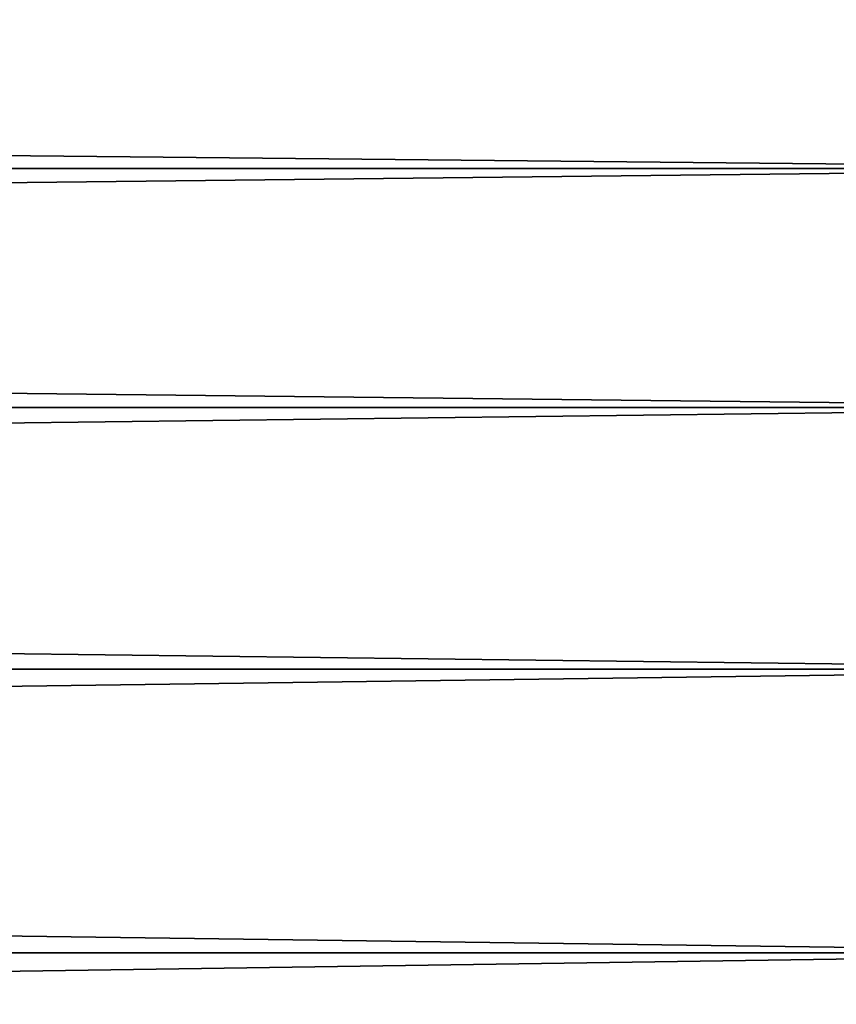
# Model space of a CAD drawing. Header units: metres. Extents: x -2 to 102, y -85 to 102.
# Tile 143 of 256: x 61.2 to 63.29, y 19.69 to 22.21. Entities that reach past the tile are written whole.
import ezdxf

# ---------------------------------------------------------------- set-up
doc = ezdxf.new("R2010")
doc.units = ezdxf.units.M
doc.layers.add('solid_21064300', color=7, linetype='CONTINUOUS')

msp = doc.modelspace()

# ---------------------------------------------------------------- linework, layer by layer
at = {"layer": 'solid_21064300'}
for points in [[(10.5, 22.381908, -9.964907), (64.379997, 22.381865, -9.965048), (64.379997, 21.82966, -11.122767)], [(10.5, 21.82966, -11.122767), (10.5, 22.381908, -9.964907), (64.379997, 21.82966, -11.122767)], [(10.5, 22.381908, 9.964907), (10.5, 21.82966, 11.122767), (64.379997, 22.381865, 9.965048)], [(10.5, 21.82966, 11.122767), (64.379997, 21.82966, 11.122767), (64.379997, 22.381865, 9.965048)], [(10.5, 21.82966, -11.122767), (64.379997, 21.82966, -11.122767), (64.379997, 21.217623, -12.25)], [(10.5, 21.217535, -12.250118), (10.5, 21.82966, -11.122767), (64.379997, 21.217623, -12.25)], [(10.5, 21.217535, 12.250118), (64.379997, 21.217623, 12.25), (64.379997, 21.82966, 11.122767)], [(10.5, 21.82966, 11.122767), (10.5, 21.217535, 12.250118), (64.379997, 21.82966, 11.122767)], [(10.5, 21.217535, -12.250118), (64.379997, 21.217623, -12.25), (64.379997, 20.547428, -13.343657)], [(10.5, 20.547495, 13.343524), (64.379997, 20.547428, 13.343657), (64.379997, 21.217623, 12.25)], [(10.5, 21.217535, 12.250118), (10.5, 20.547495, 13.343524), (64.379997, 21.217623, 12.25)], [(10.5, 20.547495, -13.343524), (10.5, 21.217535, -12.250118), (64.379997, 20.547428, -13.343657)], [(10.5, 20.547495, -13.343524), (64.379997, 20.547428, -13.343657), (64.379997, 19.820917, -14.400739)], [(10.5, 19.820917, -14.400739), (10.5, 20.547495, -13.343524), (64.379997, 19.820917, -14.400739)], [(10.5, 20.547495, 13.343524), (10.5, 19.820917, 14.400739), (64.379997, 20.547428, 13.343657)], [(10.5, 19.820917, 14.400739), (64.379997, 19.820917, 14.400739), (64.379997, 20.547428, 13.343657)], [(10.5, 19.820917, -14.400739), (64.379997, 19.820917, -14.400739), (64.379997, 19.040075, -15.418349)], [(10.5, 19.03997, -15.418452), (10.5, 19.820917, -14.400739), (64.379997, 19.040075, -15.418349)], [(10.5, 19.03997, 15.418452), (64.379997, 19.040075, 15.418349), (64.379997, 19.820917, 14.400739)], [(10.5, 19.820917, 14.400739), (10.5, 19.03997, 15.418452), (64.379997, 19.820917, 14.400739)]]:
    msp.add_3dface(points, dxfattribs=at)

doc.saveas('drawing.dxf')
